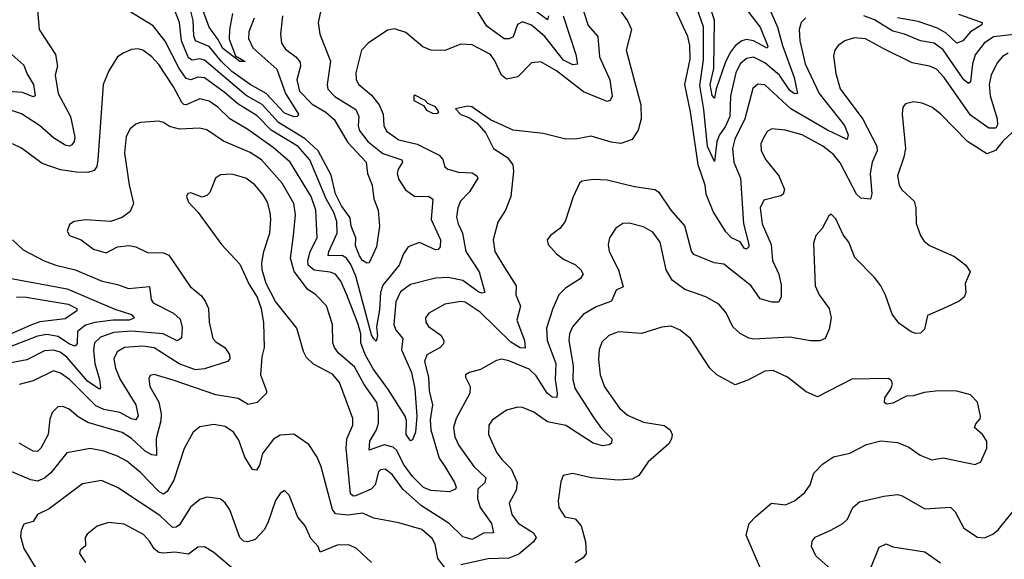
# Model space of a CAD drawing. Extents: x 1246230 to 1426786, y 660032 to 763141.
# Tile 154 of 256: x 1290237 to 1294542, y 710469 to 712828. Entities that reach past the tile are written whole.
import ezdxf

# ---------------------------------------------------------------- set-up
doc = ezdxf.new("R2010")
doc.units = 0

msp = doc.modelspace()

# ---------------------------------------------------------------- linework, layer by layer
at = {"layer": '0CON10XD'}
for points in [[(1293674.7, 712835.3), (1293654, 712816), (1293644.7, 712785), (1293647.9, 712735), (1293671.3, 712635), (1293732.3, 712505), (1293843.5, 712365), (1293860, 712325), (1293855, 712304.4), (1293769.1, 712345), (1293608.1, 712438.1), (1293495, 712542.5), (1293465, 712545.4), (1293442.4, 712527.6), (1293407.6, 712395), (1293363.4, 712305), (1293354.3, 712265), (1293359.7, 712205), (1293388.2, 712135), (1293401.4, 711935), (1293424.7, 711845), (1293424.6, 711835), (1293415, 711824.8), (1293405, 711829.1), (1293386.6, 711856.6), (1293348.9, 711875), (1293325, 711900), (1293269.3, 711989.3), (1293239.1, 712065), (1293234.7, 712105), (1293203.5, 712193.5), (1293196, 712244), (1293169.6, 712425), (1293145.2, 712545), (1293168.9, 712655), (1293167.2, 712715), (1293158, 712755), (1293075.5, 712935.5)], [(1291385.9, 712845), (1291377.2, 712765), (1291381.5, 712725), (1291398.8, 712698.8), (1291444.5, 712665), (1291462.8, 712642.8), (1291464.6, 712625), (1291448.5, 712565), (1291460, 712515), (1291515, 712458.9), (1291575, 712424), (1291611.4, 712391.4), (1291671.4, 712291.4), (1291751.9, 712205), (1291757.9, 712155), (1291777.9, 712105), (1291784.6, 712044.6), (1291804.2, 711995), (1291810.5, 711925), (1291797.6, 711835), (1291765.4, 711764.6), (1291755, 711763.6), (1291735, 711774.8), (1291722, 711795), (1291705, 711838.8), (1291706.5, 711875), (1291686.7, 711925), (1291681.9, 711961.9), (1291644.1, 712014.1), (1291617.2, 712067.2), (1291598.2, 712148.2), (1291542.1, 712255), (1291485, 712307.6), (1291368.7, 712378.7), (1291297.5, 712457.5), (1291226.7, 712496.7), (1291045, 712651.6), (1291025, 712656.8), (1290990.8, 712650.8), (1290975, 712660.6), (1290944.5, 712735), (1290934.8, 712815), (1290902.2, 712902.2)], [(1291167.2, 712855), (1291153.5, 712785), (1291152.7, 712742.7), (1291180.2, 712670.2), (1291223.3, 712645), (1291200, 712645), (1291125, 712701.5), (1291103.2, 712743.2), (1291065.3, 712795), (1291028.1, 712895)], [(1292549.6, 712845), (1292545, 712826.7), (1292445, 712899.8)], [(1293515.8, 712875), (1293550.9, 712795), (1293572.3, 712715), (1293623, 712575), (1293637.8, 712505), (1293625, 712504), (1293605, 712518.4), (1293559.8, 712585), (1293495, 712639.3), (1293445, 712663.5), (1293415, 712657.7), (1293386.7, 712635), (1293368.4, 712595), (1293344.8, 712495.2), (1293342.5, 712405), (1293321.1, 712358.9), (1293296.8, 712325), (1293284.6, 712295.4), (1293275, 712207.5), (1293244, 712274), (1293228.6, 712435), (1293210.9, 712540.9), (1293227.4, 712652.6), (1293226.6, 712796.6), (1293188.4, 712905)], [(1293415, 712872.8), (1293474.9, 712794.9), (1293508.3, 712711.7), (1293505, 712704), (1293445, 712735.2), (1293415, 712740.7), (1293395, 712736), (1293365, 712714), (1293342.7, 712685), (1293320.9, 712639.1), (1293282.4, 712525), (1293275, 712484.2), (1293265, 712495.8), (1293256.5, 712545), (1293271.9, 712615), (1293275.5, 712825.5), (1293246.2, 712915)], [(1292860.2, 712870.2), (1292895, 712822.5), (1292912.5, 712785), (1292889.1, 712695), (1292952.2, 712455), (1292954.6, 712395), (1292941.5, 712345), (1292915, 712304.6), (1292865, 712286.2), (1292822.4, 712292.4), (1292735, 712319.2), (1292675, 712306.5), (1292625.5, 712305.5), (1292525, 712330.4), (1292394.5, 712344.5), (1292295, 712390), (1292213.6, 712446.4), (1292195, 712450), (1292141.7, 712438.3), (1292165, 712413.8), (1292200.7, 712400.7), (1292235, 712377.5), (1292275, 712331.2), (1292308, 712265), (1292369.2, 712225), (1292392.9, 712192.9), (1292396.4, 712165), (1292384.4, 712055), (1292361.4, 711995), (1292327.9, 711942.1), (1292307.1, 711865), (1292314.5, 711815), (1292357.1, 711745), (1292407.5, 711665), (1292406.1, 711625), (1292426.4, 711575), (1292410.5, 711515), (1292444.1, 711425), (1292447.6, 711392.4), (1292425, 711393.9), (1292385, 711418.1), (1292249.9, 711549.9), (1292185, 711593.5), (1292165, 711596.7), (1292095, 711584.6), (1292025.8, 711545), (1292010.6, 711525), (1292013.3, 711505), (1292025, 711487.1), (1292078.9, 711448.9), (1292091.9, 711425), (1292089.3, 711410.7), (1292075.7, 711395), (1292016.6, 711363.4), (1292006.8, 711333.2), (1292023.9, 711265), (1292027.5, 711205), (1292041.7, 711145), (1292031.5, 711078.5), (1292034.8, 711035), (1292071.2, 710911.2), (1292095.5, 710875.5), (1292137.7, 710805), (1292145.3, 710785), (1292141.9, 710775), (1292115.4, 710764.6), (1292035, 710769.4), (1292003.1, 710783.1), (1291955, 710830.8), (1291914.9, 710884.9), (1291885.5, 710945), (1291869.8, 710959.8), (1291830.7, 710969.3), (1291765, 710946.7), (1291768.2, 710985), (1291796.2, 711035), (1291805.5, 711064.5), (1291805.6, 711115), (1291798.1, 711155), (1291742.7, 711232.7), (1291700.1, 711310.1), (1291630.1, 711370.1), (1291613.1, 711395), (1291606.2, 711415), (1291604.6, 711495), (1291577.7, 711577.7), (1291532.2, 711625), (1291495, 711650), (1291436.7, 711726.7), (1291421.1, 711785), (1291433.7, 711885), (1291442.2, 711975), (1291434.8, 712025), (1291383.7, 712113.7), (1291294.7, 712215), (1291245, 712247.6), (1291127.2, 712297.2), (1291055, 712346.2), (1291023, 712353), (1290935, 712349.6), (1290891.7, 712361.7), (1290865, 712379.2), (1290845, 712384.2), (1290765, 712377.8), (1290745, 712371.1), (1290719.1, 712350.9), (1290702.3, 712317.7), (1290694.7, 712245), (1290715.4, 712105.4), (1290734.2, 712025), (1290720.3, 711989.7), (1290685, 711962.5), (1290634.3, 711945.7), (1290525, 711952.5), (1290475, 711945.7), (1290455, 711933.3), (1290444.1, 711904.1), (1290455, 711883.8), (1290505, 711866), (1290560, 711825), (1290615, 711809.4), (1290664.3, 711835.7), (1290715, 711840.6), (1290745, 711834.4), (1290795, 711810), (1290865, 711808.2), (1290888.9, 711798.9), (1290981.4, 711661.4), (1291031.2, 711621.2), (1291048.2, 711598.2), (1291062.4, 711565), (1291065.5, 711505), (1291081.5, 711435), (1291095, 711419.5), (1291133.6, 711395), (1291153.7, 711363.7), (1291155.4, 711345), (1291145.6, 711334.4), (1291045, 711301), (1291005, 711297.9), (1290933.6, 711323.6), (1290825, 711393.6), (1290775, 711401.5), (1290695, 711395.2), (1290663.3, 711376.7), (1290648.8, 711345), (1290655.3, 711305), (1290675.8, 711255.8), (1290744, 711145), (1290754.1, 711095.9), (1290745, 711078.2), (1290725, 711082.5), (1290675, 711111), (1290605, 711123.8), (1290570.1, 711140.1), (1290454.1, 711255), (1290415, 711283.4), (1290385, 711293.3), (1290295, 711248.8), (1290235, 711233.3)], [(1290312.6, 712887.4), (1290321.8, 712785), (1290393.6, 712675), (1290402, 712625), (1290391.1, 712585), (1290405.3, 712505), (1290458.3, 712405), (1290478.1, 712315)], [(1291554.5, 712875.5), (1291541.8, 712815), (1291548.8, 712765), (1291596.2, 712646.2), (1291581.3, 712545), (1291584.8, 712524.8), (1291615, 712492.8), (1291706.6, 712435), (1291720, 712405), (1291716.2, 712365), (1291720.7, 712345), (1291758.9, 712295), (1291825, 712243), (1291907.5, 712215), (1291910.4, 712205), (1291891.9, 712175), (1291887.6, 712155), (1291895, 712130), (1291923.6, 712083.6), (1291964.4, 712054.4), (1292025, 712056.2), (1292042.9, 712042.9), (1292035.6, 711955), (1292076.8, 711865), (1292075.4, 711834.6), (1292066.1, 711823.9), (1292055, 711822.3), (1291985, 711853.7), (1291935, 711835.5), (1291914.6, 711805), (1291895.8, 711755), (1291825, 711667.2), (1291814.3, 711635), (1291810.5, 711559.5), (1291797.5, 711485), (1291800.8, 711445), (1291795, 711422.5), (1291785, 711433.5), (1291775, 711450.8), (1291706.2, 711706.2), (1291685, 711757.6), (1291665, 711785.7), (1291646.8, 711796.8), (1291585.4, 711795.4), (1291588.4, 711815), (1291625.2, 711895), (1291623, 711945), (1291610.9, 711985), (1291576.5, 712045), (1291505.2, 712215), (1291455, 712273.5), (1291335.6, 712345.6), (1291275, 712408.1), (1291190.7, 712460.7), (1291130.4, 712510.4), (1291045, 712573.2), (1291015, 712576.6), (1290985, 712565.2), (1290965, 712571.4), (1290934, 712614), (1290873.5, 712733.5), (1290820.5, 712800.5), (1290714.8, 712864.8)], [(1291262.6, 712835), (1291238.8, 712775), (1291237.1, 712745), (1291255.9, 712705), (1291360.9, 712610.9), (1291398.7, 712505), (1291455.4, 712414.6), (1291451.2, 712405), (1291436.5, 712403.5), (1291395, 712419.5), (1291315, 712505.7), (1291245, 712544.8), (1291165, 712601.6), (1291119, 712645), (1291065, 712711.3), (1291005.4, 712735.4), (1290997.7, 712757.7), (1290994.9, 712825), (1290984.6, 712865)], [(1292701.8, 712865), (1292723.1, 712803.1), (1292764.7, 712754.7), (1292772.1, 712665), (1292817.6, 712565), (1292827, 712493), (1292819.2, 712475), (1292805, 712470), (1292702.2, 712512.2), (1292583.6, 712605), (1292515, 712643.1), (1292475, 712638.9), (1292415, 712578.5), (1292365, 712567.8), (1292343.8, 712585), (1292315, 712648.5), (1292295.5, 712675.5), (1292215, 712718.5), (1292165, 712721.5), (1292095, 712692.5), (1292034.7, 712694.7), (1291999.1, 712709.1), (1291925, 712771.5), (1291875, 712788.1), (1291845, 712781.9), (1291760.6, 712725), (1291731.2, 712695), (1291706.8, 712595), (1291708.2, 712565), (1291719.2, 712545), (1291775, 712497.5), (1291808.8, 712455), (1291826.3, 712415), (1291829.1, 712365), (1291840.7, 712340.7), (1291895, 712302.7), (1291975, 712283.2), (1292070.6, 712235), (1292086.5, 712216.5), (1292095.6, 712185), (1292109.2, 712175), (1292155, 712161.6), (1292215, 712158.4), (1292235.4, 712145), (1292239.6, 712135), (1292204.1, 712075), (1292163.9, 712035), (1292152.3, 712005), (1292147.1, 711965), (1292153.8, 711935), (1292172.9, 711895), (1292187.9, 711815), (1292245.2, 711725), (1292270, 711635), (1292258.1, 711631.9), (1292245, 711637.3), (1292175, 711687.8), (1292111, 711701), (1292055, 711697.3), (1291945, 711670.3), (1291902, 711638), (1291881.4, 711595), (1291872.7, 711495), (1291881.1, 711471.1), (1291912, 711435), (1291906, 711385), (1291950.4, 711285), (1291964.9, 711215), (1291973, 711095), (1291967.6, 711025), (1291955, 710992), (1291945, 710987.5), (1291926.5, 711015), (1291927.4, 711075), (1291922.1, 711095), (1291849.7, 711209.7), (1291781.8, 711301.8), (1291747.9, 711365), (1291728.9, 711415), (1291728.4, 711455), (1291716.5, 711496.5), (1291667.2, 711625)], [(1292613.8, 712845), (1292668.8, 712675), (1292676, 712634), (1292655, 712630.2), (1292615, 712650.4), (1292532.5, 712755), (1292475, 712804.2), (1292435, 712818.2), (1292413, 712807), (1292395, 712753.3), (1292376.4, 712743.6), (1292355.3, 712744.7), (1292279.1, 712799.1), (1292225, 712885.5)], [(1294341.9, 712851.9), (1294445.5, 712815), (1294443.6, 712805), (1294394.5, 712775.5), (1294361.2, 712735), (1294335, 712725.3), (1294288.3, 712768.3), (1294250.1, 712790.1), (1294165, 712819.7), (1294075, 712836.6)], [(1294415.2, 712674.8), (1294402.6, 712635), (1294395, 712556), (1294385, 712549.6), (1294364.7, 712565), (1294275, 712695.8), (1294235, 712725.2), (1294175, 712735.7), (1294105, 712764.8), (1294055, 712777.4), (1293975, 712826.8), (1293928, 712845)], [(1294585, 712763.7), (1294495, 712752.4), (1294454.7, 712725), (1294415.2, 712674.8)], [(1294558.3, 712681.7), (1294533.6, 712666.4), (1294510.3, 712639.7), (1294484, 712586), (1294475.7, 712544.3), (1294479.8, 712495), (1294510.8, 712395), (1294511.8, 712368.2), (1294505, 712353.1), (1294475, 712354), (1294395, 712410.5), (1294278.9, 712575), (1294245, 712610.9), (1294215, 712625.3), (1294139.4, 712639.4), (1294015, 712700), (1293935, 712743.8), (1293885, 712748.8), (1293845, 712735.5), (1293815.7, 712715), (1293800.5, 712695), (1293795, 712670), (1293805, 712593.3), (1293824.6, 712525), (1293923.7, 712393.7), (1293985.3, 712275), (1293986.8, 712255), (1293964.4, 712205.6), (1293955.7, 712155), (1293963.1, 712066.9), (1293956.7, 712043.3), (1293915, 712048.2), (1293895.5, 712065.5), (1293825, 712201.5), (1293795, 712238.7), (1293749.1, 712275), (1293658.6, 712325), (1293584.5, 712345.5), (1293525, 712351.5), (1293505, 712338.6), (1293485.5, 712305), (1293477.9, 712285), (1293478.2, 712255), (1293499.2, 712215), (1293556.4, 712145), (1293580.4, 712085), (1293575.5, 712065), (1293565, 712058.5), (1293490.5, 712039.5), (1293475.2, 712004.8), (1293483.3, 711935), (1293523.3, 711845), (1293528.7, 711775), (1293556.5, 711715), (1293567.1, 711667.1), (1293567.1, 711615), (1293555, 711592.9), (1293525, 711593.6), (1293475, 711607.8), (1293434.5, 711665), (1293315, 711759.6), (1293273.8, 711765), (1293185, 711801.4), (1293175, 711816.7), (1293145, 711927.1), (1293084.8, 711994.8), (1293035, 712071.2), (1293014.3, 712084.3), (1292925, 712097.9), (1292805, 712126.1), (1292745, 712129.2), (1292695, 712121.9), (1292685, 712113.8), (1292657, 712053), (1292621.4, 711945), (1292598.1, 711915), (1292558.1, 711885), (1292543.3, 711865), (1292547.1, 711845), (1292584.7, 711804.7), (1292615, 711781.1), (1292666.6, 711756.6), (1292690.6, 711735), (1292700.6, 711715), (1292687.1, 711695), (1292623.5, 711655), (1292593.8, 711625), (1292567.5, 711565), (1292540.9, 711479.1), (1292543.3, 711425), (1292581.2, 711325), (1292578.6, 711255), (1292587.5, 711195), (1292585, 711176), (1292565, 711177.2), (1292542.5, 711195), (1292495, 711270.8), (1292465, 711300.6), (1292375, 711337.3), (1292345, 711343.3), (1292321.3, 711338.7), (1292251.1, 711298.9), (1292203.6, 711286.4), (1292186.7, 711275), (1292186.2, 711265), (1292206.9, 711225), (1292204.5, 711195), (1292144.8, 711085.2), (1292133.5, 711045), (1292139.7, 711005), (1292157.3, 710967.3), (1292221.8, 710875), (1292274.6, 710825), (1292270, 710805), (1292239.6, 710775), (1292238.8, 710735), (1292250.5, 710695), (1292299.3, 710625), (1292308, 710585), (1292265, 710582.9), (1292215, 710556.2), (1292175, 710566.7), (1292114, 710625), (1291993, 710703), (1291912.3, 710775), (1291865, 710839.2), (1291835, 710862.5), (1291815, 710860.8), (1291805, 710851.2), (1291791.4, 710795), (1291773.7, 710776.3), (1291705, 710746.2), (1291695, 710745.5), (1291683.3, 710755), (1291664.8, 710955.2), (1291667.9, 710995), (1291692.9, 711055), (1291692.7, 711085), (1291635, 711241.5), (1291605, 711278.5), (1291521.7, 711321.7), (1291490.9, 711350.9), (1291477, 711377), (1291448.8, 711478.8), (1291355.8, 711595.8), (1291314.5, 711675), (1291297.3, 711735), (1291295.5, 711765), (1291303.6, 711815), (1291330, 711895), (1291335.4, 711955), (1291332.1, 711985), (1291320.4, 712030.4), (1291301.9, 712061.9), (1291265, 712106.4), (1291225.2, 712135.2), (1291165, 712152.7), (1291115, 712150), (1291092.9, 712135), (1291067.9, 712072.1), (1291055, 712060), (1291035, 712052.5), (1290985, 712071.2), (1290972.3, 712067.7), (1290966.7, 712055), (1290975, 712030), (1291016.7, 711985), (1291118.6, 711845), (1291198.8, 711758.8), (1291240.3, 711670.3), (1291274.6, 711614.6), (1291293.1, 711565), (1291303, 711503), (1291305.8, 711395), (1291295.5, 711354.5), (1291289.8, 711275), (1291316, 711206), (1291315.2, 711195), (1291275, 711153.9), (1291236.1, 711146.1), (1291191.7, 711171.7), (1291095, 711188.7), (1290908.5, 711251.5), (1290825, 711276.9), (1290807.5, 711272.5), (1290801.1, 711258.9), (1290805.6, 711225), (1290845.3, 711155.3), (1290855.3, 711105.3), (1290854, 711074), (1290833.2, 710996.8), (1290835, 710922.5), (1290815, 710925.3), (1290785, 710942.3), (1290725, 710997.6), (1290685, 711022.9), (1290535, 711067.4), (1290491.7, 711091.7), (1290452.5, 711125), (1290425, 711136.4), (1290403.8, 711135), (1290378.7, 711111.3), (1290368.7, 711081.3), (1290360.9, 711015), (1290329.1, 710955), (1290315, 710940.8), (1290295, 710941.8), (1290235, 710976.6)], [(1291667.2, 711625), (1291641.2, 711685), (1291618.2, 711715), (1291594, 711724), (1291525, 711733.3), (1291498.5, 711755), (1291496.1, 711775), (1291506.2, 711815), (1291537.1, 711875), (1291531.3, 711995), (1291511.2, 712055), (1291419.1, 712205), (1291345, 712269.1), (1291235, 712348.4), (1291155, 712394.7), (1291103.4, 712445), (1291065, 712471.7), (1291025, 712481.7), (1290965, 712456.2), (1290955, 712457.1), (1290945, 712465.4), (1290909.1, 712535), (1290845, 712631.8), (1290815, 712666.1), (1290775, 712694.5), (1290755, 712701.2), (1290725, 712698.2), (1290689.1, 712680.9), (1290664, 712665), (1290625.8, 712605), (1290601.4, 712545), (1290578.9, 712215), (1290573.8, 712186.2), (1290561.7, 712168.3), (1290535, 712160.5), (1290485, 712161.2), (1290415, 712171.9), (1290335, 712198.6), (1290245, 712265.7), (1290205, 712285.7)], [(1290202.7, 712675), (1290255, 712629.2), (1290270.1, 712590.1), (1290297.7, 712545), (1290304, 712495), (1290295, 712490), (1290249.1, 712509.1), (1290185.8, 712514.2)], [(1290478.1, 712315), (1290475.3, 712295), (1290465, 712281.1), (1290454.5, 712275.5), (1290435, 712279.3), (1290385, 712311.2), (1290323.9, 712365), (1290245, 712416.2), (1290064.8, 712474.8)], [(1292045, 712417.5), (1292065, 712420), (1292070, 712425), (1292055, 712447.5), (1292021.7, 712461.7), (1292010, 712475), (1291965, 712497.5), (1291960, 712495), (1291960, 712475), (1292003, 712453), (1292015, 712432.5), (1292045, 712417.5)], [(1294612.4, 712367.6), (1294535, 712297.5), (1294503.5, 712256.5), (1294465, 712241.6), (1294380.5, 712295), (1294265, 712414.3), (1294225, 712445.6), (1294183.3, 712463.3), (1294145, 712468.6), (1294110.3, 712459.7), (1294098.8, 712445), (1294096, 712415), (1294109.6, 712265), (1294103.4, 712226.6), (1294075.6, 712145), (1294081.9, 712105), (1294094.7, 712084.7), (1294147.8, 712035), (1294155.4, 712005), (1294157.3, 711937.3), (1294175.5, 711885), (1294190.5, 711860.5), (1294215, 711840.5), (1294325, 711792.9), (1294374.4, 711755), (1294392.9, 711725), (1294370.8, 711675), (1294374, 711635), (1294366, 711615), (1294345, 711597.5), (1294288.9, 711571.1), (1294206.7, 711535), (1294192.9, 711475), (1294175, 711457.5), (1294155, 711455.7), (1294135, 711463.5), (1294081.3, 711501.3), (1294051.2, 711541.2), (1294023.2, 711623.2), (1294002, 711665), (1293975, 711701.2), (1293887.8, 711787.8), (1293862.5, 711855), (1293838.1, 711888.1), (1293805, 711957.5), (1293785, 711977.5), (1293775, 711970), (1293745.6, 711914.4), (1293718, 711885), (1293708.3, 711851.7), (1293714.4, 711665), (1293732.9, 711625), (1293776, 711566), (1293785.3, 711525.3), (1293776.4, 711475), (1293758.9, 711435), (1293735, 711423.6), (1293694, 711424), (1293605, 711440), (1293445, 711431.1), (1293425, 711435.6), (1293386.8, 711456.8), (1293354.7, 711484.7), (1293326, 711546), (1293294.4, 711585), (1293236.9, 711616.9), (1293145, 711649.1), (1293089.9, 711689.9), (1293064, 711734), (1293037.2, 711855), (1293005, 711899.6), (1292965, 711922.9), (1292902.1, 711937.9), (1292873.4, 711936.6), (1292842.8, 711917.2), (1292816.4, 711873.6), (1292810, 711845), (1292815, 711814), (1292855.4, 711735), (1292875, 711660), (1292845, 711646.2), (1292825, 711597.8), (1292757.7, 711572.3), (1292700.1, 711539.9), (1292653.7, 711485), (1292640.2, 711455), (1292637.7, 711425), (1292656.5, 711315), (1292655, 711253.3), (1292666.3, 711215), (1292747.8, 711087.8), (1292781.4, 711041.4), (1292825.7, 710995), (1292825, 710977.5), (1292815, 710969.2), (1292785, 710965.4), (1292745, 710976.5), (1292625, 711053.4), (1292545, 711069.6), (1292485, 711112.7), (1292435, 711133.3), (1292415, 711134.4), (1292365, 711120.5), (1292302.3, 711077.7), (1292287.5, 711055), (1292287.1, 711015), (1292323.8, 710935), (1292344.5, 710905), (1292386, 710865), (1292411.3, 710805), (1292408.3, 710771.7), (1292377.1, 710715), (1292388, 710665), (1292416.5, 710626.5), (1292483.2, 710585), (1292494.7, 710565), (1292483.8, 710545), (1292418.9, 710491.1), (1292375.3, 710474.7), (1292285, 710470.9), (1292165, 710445.3)], [(1290205.3, 711865.3), (1290251.9, 711821.9), (1290343.6, 711773.6), (1290394.8, 711754.8), (1290479.5, 711735), (1290597.5, 711685), (1290665, 711670.4), (1290712.2, 711652.2), (1290805, 711661.4), (1290812, 711605), (1290820.5, 711590.5), (1290909.5, 711545), (1290938.1, 711518.1), (1290947.7, 711482.3), (1290944.6, 711435.4), (1290925, 711424.5), (1290864.1, 711454.1), (1290725, 711466.1), (1290649, 711461), (1290589.7, 711440.3), (1290564.5, 711415.5), (1290559.6, 711385), (1290564.8, 711325), (1290585.2, 711254.8), (1290589.6, 711220.4), (1290585, 711212.2), (1290535, 711245.9), (1290442.9, 711352.9), (1290413.6, 711375), (1290385, 711382.9), (1290345, 711380.9), (1290268.5, 711341.5), (1290135, 711316.8)], [(1290192.6, 711697.4), (1290445, 711651.7), (1290652.2, 711562.2), (1290725, 711539.5), (1290736.6, 711523.4), (1290715, 711513.8), (1290645, 711514), (1290565.6, 711504.4), (1290525, 711491.9), (1290489.8, 711465), (1290488, 711412), (1290478.9, 711401.1), (1290455, 711409.4), (1290405, 711442.6), (1290355, 711451.3), (1290315, 711444.2), (1290165, 711385.7)], [(1290223.2, 711616.8), (1290265, 711614.8), (1290448.6, 711585), (1290486.4, 711565), (1290486.2, 711555), (1290435, 711519.7), (1290325, 711506.7), (1290285, 711492.3), (1290125, 711422.8)], [(1293490, 710395), (1293412.7, 710575), (1293426.5, 710625), (1293455, 710656.7), (1293524, 710715), (1293585, 710707.4), (1293625.2, 710724.8), (1293669.4, 710760.6), (1293692.5, 710795), (1293708.6, 710845), (1293746.7, 710885), (1293795, 710916.7), (1293866.6, 710933.4), (1293938.9, 710971.1), (1294002.4, 710987.6), (1294075, 710979.4), (1294125, 710958.6), (1294174.6, 710924.6), (1294225, 710904.5), (1294275, 710913.1), (1294415, 710884.2), (1294440, 710895), (1294466, 710955), (1294466, 710985), (1294447.1, 711015), (1294412, 711045), (1294418.1, 711061.9), (1294436.8, 711083.2), (1294437.5, 711095), (1294425.4, 711155.4), (1294395, 711188), (1294335, 711203.8), (1294255, 711205.7), (1294191.2, 711198.8), (1294145, 711183.8), (1294115, 711182.5), (1294055, 711151.2), (1294027, 711147), (1294017.5, 711155), (1294020, 711175), (1294046.1, 711213.9), (1294052.5, 711235), (1294048.8, 711248.8), (1294035, 711260), (1293875, 711257.1), (1293725, 711180), (1293675, 711200.8), (1293594.4, 711265), (1293531.2, 711295), (1293495, 711292.2), (1293422.9, 711252.9), (1293365, 711232.2), (1293285, 711275.5), (1293254.4, 711304.4), (1293170.6, 711435), (1293125, 711471.4), (1293085, 711487.5), (1293045, 711484.5), (1292955, 711456.4), (1292855, 711463.6), (1292812.2, 711447.8), (1292781.5, 711418.5), (1292770, 711385), (1292767.1, 711342.9), (1292775.5, 711275), (1292793.2, 711223.2), (1292859.6, 711129.6), (1292895, 711098.8), (1292965, 711068.1), (1293054.7, 711054.7), (1293080.5, 711035), (1293090.4, 711015), (1293087.5, 710995), (1293075.8, 710974.2), (1292984.2, 710895.8), (1292944, 710836), (1292915, 710820), (1292855.4, 710815.4), (1292735, 710825.6), (1292655, 710844.2), (1292613.8, 710835), (1292602.7, 710807.3), (1292591.4, 710725), (1292594.5, 710695), (1292620, 710655), (1292665, 710645.7), (1292691.5, 710615), (1292710.9, 710545), (1292714.3, 710495), (1292700, 710475), (1292665, 710453.6)], [(1292094.8, 710434.8), (1292065, 710472.5), (1292053.1, 710535), (1292040.7, 710560.7), (1291995, 710599.6), (1291895, 710629.1), (1291785, 710649.6), (1291735, 710671.3), (1291671.7, 710661.7), (1291617.9, 710667.9), (1291605, 710687.5), (1291555, 710873.3), (1291536.9, 710915), (1291501.2, 710971.2), (1291435.8, 711015.8), (1291375, 711011.1), (1291345.9, 710994.1), (1291298.9, 710931.1), (1291285, 710880), (1291271.7, 710858.3), (1291255, 710861.4), (1291221.6, 710915), (1291195, 710989.2), (1291171.9, 711025), (1291135, 711049.4), (1291085, 711058.5), (1291025, 711048.6), (1290995, 711024.2), (1290956, 710954), (1290910.6, 710815), (1290882.1, 710765), (1290865.9, 710754.1), (1290844.6, 710765), (1290765, 710848.5), (1290705, 710897.8), (1290665, 710919.7), (1290605, 710941.2), (1290545, 710953.3), (1290442.5, 710935), (1290372.2, 710847.8), (1290345, 710823.6), (1290315, 710811.2), (1290285, 710816.2), (1290165, 710866.8)], [(1291775, 710455.5), (1291707.9, 710517.9), (1291675, 710532.9), (1291625, 710530.3), (1291550.9, 710500.9), (1291541.1, 710525), (1291509.4, 710559.4), (1291485, 710616), (1291452.9, 710652.9), (1291415, 710749.2), (1291395, 710770), (1291375, 710756.2), (1291355, 710726.2), (1291321.5, 710628.5), (1291305, 710598.1), (1291265.7, 710555), (1291235, 710545.5), (1291215, 710549.1), (1291199.1, 710565), (1291155.4, 710685.4), (1291135.5, 710715.5), (1291113.2, 710733.2), (1291055, 710740.8), (1291025, 710730.6), (1290983, 710697), (1290935, 710620.5), (1290920.5, 710609.5), (1290905, 710607.5), (1290849.9, 710659.9), (1290665, 710783.5), (1290595, 710813.2), (1290511.3, 710798.7), (1290365, 710689.6), (1290314.6, 710665.4), (1290296, 710635), (1290255, 710622), (1290242.9, 710595), (1290240.9, 710569.1), (1290255, 710516.2), (1290305, 710434.5)], [(1293785.6, 710425), (1293717.3, 710485), (1293698.9, 710525), (1293702.2, 710547.8), (1293714.5, 710565.5), (1293783.6, 710596.4), (1293836, 710625), (1293855.8, 710645), (1293880, 710695), (1293909.1, 710720.9), (1294015, 710745.8), (1294075, 710752.5), (1294095, 710746.9), (1294195, 710690), (1294306.4, 710696.4), (1294326.7, 710676.7), (1294365, 710605.8), (1294425, 710565.6), (1294455, 710562.9), (1294491.3, 710578.7), (1294515, 710597.5), (1294594, 710696)], [(1291175, 710423.8), (1291085, 710499.1), (1291045, 710523.3), (1291015, 710521.8), (1290975, 710491.5), (1290915, 710500), (1290865, 710495.3), (1290845, 710499.3), (1290824.3, 710514.3), (1290805, 710548.6), (1290777.9, 710577.9), (1290693, 710623), (1290625, 710630), (1290575, 710614.3), (1290531.3, 710578.7), (1290523.3, 710565), (1290525, 710527.5), (1290500.8, 710509.2), (1290498.8, 710495), (1290523.8, 710455)], [(1293955.3, 710424.7), (1293995, 710522.5), (1294025, 710536.2), (1294055, 710523.6), (1294195, 710501.8), (1294263.8, 710453.8)]]:
    msp.add_lwpolyline(points, dxfattribs=at)

doc.saveas('drawing.dxf')
